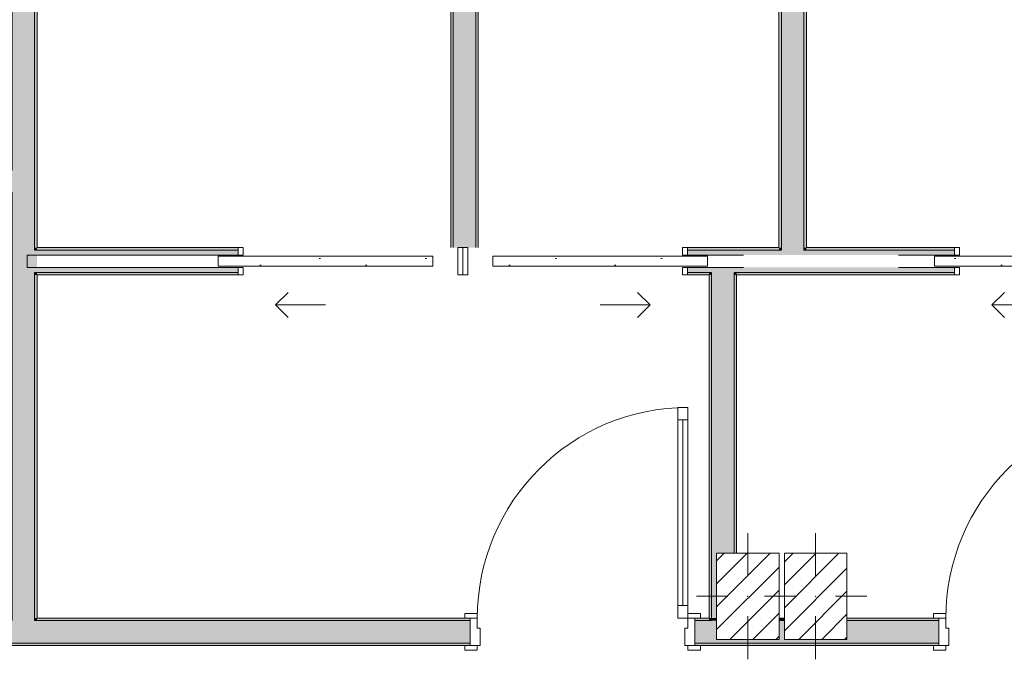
# Model space of a CAD drawing. Header units: millimetres. Extents: x -40968 to 11883, y -17757 to 4746.
# Tile 27 of 227: x -15676 to -11731, y -17139 to -14577. Entities that reach past the tile are written whole.
import ezdxf

# ---------------------------------------------------------------- set-up
doc = ezdxf.new("R2010")
doc.units = ezdxf.units.MM
doc.header["$MEASUREMENT"] = 0
doc.linetypes.add('Wipeout_Contour', pattern=[1000, 0, -1000])
for name, color, linetype in [('10_ESTR_Pilars', 7, 'Continuous'), ('12_FAÇ_Façana', 7, 'Continuous'), ('Puertas Archicad', 7, 'Continuous')]:
    doc.layers.add(name, color=color, linetype=linetype)
for name, color, linetype, lineweight in [('10_ESTR_Pilars_Pluma_Nº__20', 1, 'Continuous', 5), ('10_ESTR_Pilars_Pluma_Nº__28', 7, 'Continuous', 20), ('10_ESTR_Pilars_Pluma_Nº__42', 8, 'Continuous', 25), ('12_FAÇ_Façana_Pluma_Nº__7', 7, 'Continuous', 5), ('Puertas Archicad_Pluma_Nº__1', 7, 'Continuous', 5), ('Puertas Archicad_Pluma_Nº__7', 7, 'Continuous', 5)]:
    doc.layers.add(name, color=color, linetype=linetype, lineweight=lineweight)
for name, color, linetype, lineweight, true_color in [('12_FAÇ_Façana_Pluma_Nº__102', 7, 'Continuous', 5, 0xcccccc), ('12_FAÇ_Façana_Pluma_Nº__176', 7, 'Continuous', 15, 0x93a0c6), ('12_FAÇ_Façana_Pluma_Nº__3', 7, 'Continuous', 5, 0xa4a4a4), ('Puertas Archicad_Pluma_Nº__23', 7, 'Continuous', 5, 0xa4a4a6), ('Puertas Archicad_Pluma_Nº__3', 7, 'Continuous', 5, 0xa4a4a4)]:
    doc.layers.add(name, color=color, linetype=linetype, lineweight=lineweight, true_color=true_color)
pattern_1 = [(0, (0, 0), (0, 779.42), [48.75, -401.25]), (0, (225, 389.7), (0, 779.42), [48.75, -401.25]), (60, (0, 0), (-675, 389.7), [48.75, -401.25]), (60, (450, 0), (-675, 389.7), [48.75, -401.25]), (120, (48.75, 0), (675, 389.7), [48.75, -401.25]), (120, (498.75, 0), (675, 389.7), [48.75, -401.25]), (0, (0, 75), (0, 150), [0, -150, 0, -225]), (45, (75, 75), (-106.066, 106.066), [0, -112.5, 0, -187.5])]
pattern_2 = [(45, (0, 0), (-45.96194, 45.96194), [])]

# ---------------------------------------------------------------- blocks, each defined once
blk = doc.blocks.new('Puerta Corredera Exterior 27')
at = {"layer": 'Puertas Archicad', "linetype": 'Continuous', "lineweight": 0, "true_color": 0xffffff}
h = blk.add_hatch(dxfattribs=at)
h.set_pattern_fill('Hormigón_en_Masa_0001', style=0, pattern_type=2)
h.set_pattern_definition(pattern_1)
h.paths.add_polyline_path([(428.1, 45), (428.1, 5), (528.1, 5), (528.1, 45)])
h = blk.add_hatch(dxfattribs=at)
h.set_pattern_fill('Hormigón_en_Masa_0001', style=0, pattern_type=2)
h.set_pattern_definition(pattern_1)
h.paths.add_polyline_path([(1602.1, 5), (1602.1, 45), (1502.1, 45), (1502.1, 5)])
at = {"layer": 'Puertas Archicad_Pluma_Nº__1', "color": 7, "linetype": 'Continuous', "lineweight": 5}
for p, q in [((428.1, 45), (528.1, 45)), ((428.1, 5), (428.1, 45)), ((528.1, 45), (528.1, 5)), ((1502.1, 5), (1502.1, 45)), ((1502.1, 45), (1602.1, 45)), ((1602.1, 45), (1602.1, 5)), ((528.1, 5), (428.1, 5)), ((528.1, 25), (1502.1, 25)), ((1602.1, 5), (1502.1, 5))]:
    blk.add_line(p, q, dxfattribs=at)
at = {"layer": 'Puertas Archicad_Pluma_Nº__1', "color": 7, "linetype": 'Continuous', "lineweight": 5, "flags": 128}
for points in [[(528.1, 45), (1502.1, 45), (1502.1, 25), (528.1, 25)], [(528.1, 25), (1502.1, 25), (1502.1, 5), (528.1, 5)]]:
    blk.add_lwpolyline(points, close=True, dxfattribs=at)
at = {"layer": 'Puertas Archicad_Pluma_Nº__3', "color": 253, "linetype": 'Continuous', "lineweight": 5, "true_color": 0xa4a4a4}
for p, q in [((1215.1, 145), (1165.1, 195)), ((1015.1, 145), (1215.1, 145)), ((1215.1, 145), (1165.1, 95))]:
    blk.add_line(p, q, dxfattribs=at)
at = {"layer": 'Puertas Archicad_Pluma_Nº__7', "color": 7, "linetype": 'Continuous', "lineweight": 5}
for p, q in [((-577, 0), (-577, -110)), ((577, 0), (577, -110)), ((-587, -110), (-577, -110)), ((587, -110), (577, -110))]:
    blk.add_line(p, q, dxfattribs=at)
blk = doc.blocks.new('Muro_41_1', base_point=(-15716.1, -17084))
at = {"layer": '12_FAÇ_Façana_Pluma_Nº__102', "linetype": 'Continuous', "lineweight": 0, "true_color": 0xe5e5e5}
for points in [[(-15706.1, -12269), (-15616.1, -12269), (-15616.1, -12169), (-15706.1, -12169)], [(-15706.1, -12319), (-15616.1, -12319), (-15616.1, -12269), (-15706.1, -12269)], [(-15706.1, -12339), (-15616.1, -12339), (-15616.1, -12319), (-15706.1, -12319)], [(-15706.1, -12473), (-15616.1, -12473), (-15616.1, -12339), (-15706.1, -12339)], [(-15706.1, -13709.4), (-15616.1, -13709.4), (-15616.1, -13647), (-15706.1, -13647)], [(-15706.1, -13709.4), (-15706.1, -13799.4), (-15616.1, -13799.4), (-15616.1, -13709.4)], [(-15706.1, -13799.4), (-15706.1, -15179), (-15616.1, -15179), (-15616.1, -13799.4)], [(-15706.1, -15179), (-15706.1, -15269), (-15616.1, -15269), (-15616.1, -15179)], [(-15706.1, -15269), (-15706.1, -15499.4), (-15616.1, -15499.4), (-15616.1, -15269)], [(-15706.1, -15499.4), (-15706.1, -15589.4), (-15616.1, -15589.4), (-15616.1, -15499.4)], [(-15706.1, -15589.4), (-15706.1, -16974), (-15616.1, -16974), (-15616.1, -15589.4)], [(-15616.1, -16974), (-15706.1, -16974), (-15706.1, -16984), (-15616.1, -16984)]]:
    blk.add_hatch(color=254, dxfattribs=at).paths.add_polyline_path(points)
at = {"layer": '12_FAÇ_Façana_Pluma_Nº__176', "linetype": 'Continuous', "lineweight": 0, "true_color": 0x495063}
for points in [[(-15706.1, -12339), (-15716.1, -12339), (-15716.1, -12473), (-15706.1, -12473)], [(-15616.1, -12473), (-15606.1, -12473), (-15606.1, -12339), (-15616.1, -12339)], [(-15606.1, -12483), (-15606.1, -12473), (-15616.1, -12473), (-15716.1, -12473), (-15716.1, -12483)], [(-15606.1, -13647), (-15606.1, -13637), (-15716.1, -13637), (-15716.1, -13647), (-15616.1, -13647)], [(-15716.1, -13647), (-15716.1, -15169), (-15706.1, -15169), (-15706.1, -13647)], [(-15606.1, -13647), (-15616.1, -13647), (-15616.1, -13699.4), (-15606.1, -13699.4)], [(-15616.1, -13699.4), (-15616.1, -13709.4), (-15606.1, -13709.4), (-15606.1, -13699.4)], [(-15616.1, -13799.4), (-15616.1, -13809.4), (-15606.1, -13809.4), (-15606.1, -13799.4)], [(-15616.1, -13809.4), (-15616.1, -15489.4), (-15606.1, -15489.4), (-15606.1, -13809.4)], [(-15716.1, -15169), (-15716.1, -15179), (-15706.1, -15179), (-15706.1, -15169)], [(-15716.1, -15269), (-15716.1, -15279), (-15706.1, -15279), (-15706.1, -15269)], [(-15716.1, -15279), (-15716.1, -16974), (-15706.1, -16974), (-15706.1, -15279)], [(-15616.1, -15489.4), (-15616.1, -15499.4), (-15606.1, -15499.4), (-15606.1, -15489.4)], [(-15616.1, -15589.4), (-15616.1, -15599.4), (-15606.1, -15599.4), (-15606.1, -15589.4)], [(-15616.1, -15599.4), (-15616.1, -16974), (-15606.1, -16974), (-15606.1, -15599.4)]]:
    blk.add_hatch(color=251, dxfattribs=at).paths.add_polyline_path(points)
at = {"layer": '12_FAÇ_Façana_Pluma_Nº__7', "color": 7, "linetype": 'Continuous', "lineweight": 5}
for p, q in [((-15706.1, -12169), (-15706.1, -12269)), ((-15616.1, -12269), (-15616.1, -12169)), ((-15706.1, -12269), (-15706.1, -12319)), ((-15616.1, -12319), (-15616.1, -12269)), ((-15706.1, -12319), (-15706.1, -12339)), ((-15706.1, -12339), (-15706.1, -12473)), ((-15616.1, -12339), (-15616.1, -12319)), ((-15616.1, -12473), (-15616.1, -12339)), ((-15716.1, -12473), (-15716.1, -12483)), ((-15616.1, -12473), (-15716.1, -12473)), ((-15716.1, -12483), (-15606.1, -12483)), ((-15606.1, -12473), (-15606.1, -12483)), ((-15716.1, -13637), (-15606.1, -13637)), ((-15716.1, -13647), (-15716.1, -13637)), ((-15616.1, -13647), (-15716.1, -13647)), ((-15706.1, -13647), (-15706.1, -13709.4)), ((-15616.1, -13709.4), (-15616.1, -13647)), ((-15606.1, -13647), (-15606.1, -13637)), ((-15706.1, -13709.4), (-15706.1, -13799.4)), ((-15606.1, -13709.4), (-15616.1, -13709.4)), ((-15706.1, -13799.4), (-15706.1, -15179)), ((-15616.1, -13799.4), (-15606.1, -13799.4)), ((-15616.1, -15179), (-15616.1, -13799.4)), ((-15706.1, -15179), (-15716.1, -15179)), ((-15616.1, -15269), (-15616.1, -15179)), ((-15716.1, -15269), (-15706.1, -15269)), ((-15706.1, -15269), (-15706.1, -15499.4)), ((-15616.1, -15499.4), (-15616.1, -15269)), ((-15706.1, -15499.4), (-15706.1, -15589.4)), ((-15606.1, -15499.4), (-15616.1, -15499.4)), ((-15706.1, -15589.4), (-15706.1, -16974)), ((-15616.1, -15589.4), (-15606.1, -15589.4)), ((-15616.1, -16974), (-15616.1, -15589.4)), ((-15706.1, -16974), (-15706.1, -16984)), ((-15616.1, -16984), (-15616.1, -16974))]:
    blk.add_line(p, q, dxfattribs=at)
at = {"layer": '12_FAÇ_Façana_Pluma_Nº__7', "color": 7, "linetype": 'Continuous', "lineweight": 5, "flags": 128}
for points in [[(-15716.1, -12339), (-15716.1, -12473)], [(-15606.1, -12473), (-15606.1, -12339)], [(-15716.1, -13647), (-15716.1, -15169)], [(-15606.1, -13699.4), (-15606.1, -13647)], [(-15606.1, -15489.4), (-15606.1, -13809.4)], [(-15716.1, -15279), (-15716.1, -16974)], [(-15606.1, -16974), (-15606.1, -15599.4)]]:
    blk.add_lwpolyline(points, dxfattribs=at)
at = {"layer": 'Puertas Archicad', "color": 253, "linetype": 'Continuous', "lineweight": 5, "true_color": 0xa4a4a6, "xscale": -1, "zscale": 1000, "rotation": 90}
blk.add_blockref('Puerta Corredera Exterior 27', (-15716.1, -13060), dxfattribs=at)
blk = doc.blocks.new('Puerta 27_3')
at = {"layer": 'Puertas Archicad_Pluma_Nº__1', "color": 7, "linetype": 'Continuous', "lineweight": 5}
for p, q in [((382, 794), (382, 844)), ((382, 844), (422, 844)), ((422, 844), (422, 794)), ((422, 794), (382, 794)), ((402, 794), (402, 50)), ((382, 0), (382, 50)), ((382, 50), (422, 50)), ((422, 50), (422, 0)), ((-472, 0), (-472, 19)), ((-472, 19), (-422, 19)), ((-422, 0), (-472, 0)), ((-422, 0), (-450, 0)), ((-450, 0), (-450, -110)), ((-422, 19), (-422, 0)), ((-422, -40), (-422, 0)), ((422, 0), (382, 0)), ((422, 19), (472, 19)), ((422, 0), (422, 19)), ((472, 0), (422, 0)), ((450, 0), (422, 0)), ((422, 0), (422, -40)), ((450, -110), (450, 0)), ((472, 19), (472, 0)), ((-410, -40), (-422, -40)), ((-410, -110), (-410, -40)), ((422, -40), (410, -40)), ((410, -40), (410, -110)), ((-472, -129), (-472, -110)), ((-472, -110), (-422, -110)), ((-450, -110), (-410, -110)), ((-422, -110), (-422, -129)), ((410, -110), (450, -110)), ((422, -110), (472, -110)), ((422, -129), (422, -110)), ((472, -110), (472, -129)), ((-422, -129), (-472, -129)), ((472, -129), (422, -129))]:
    blk.add_line(p, q, dxfattribs=at)
at = {"layer": 'Puertas Archicad_Pluma_Nº__1', "color": 7, "linetype": 'Continuous', "lineweight": 5, "flags": 128}
for points in [[(402, 794), (402, 50), (382, 50), (382, 794)], [(422, 794), (422, 50), (402, 50), (402, 794)]]:
    blk.add_lwpolyline(points, close=True, dxfattribs=at)
at = {"layer": 'Puertas Archicad_Pluma_Nº__3', "color": 253, "linetype": 'Continuous', "lineweight": 5, "true_color": 0xa4a4a4}
blk.add_arc((422, 0), 844, 90, 180, dxfattribs=at)
at = {"layer": 'Puertas Archicad_Pluma_Nº__7', "color": 7, "linetype": 'Continuous', "lineweight": 5}
for p, q in [((-450, 0), (-472, 0)), ((-450, 0), (-472, 0)), ((-450, 0), (-450, -10)), ((-450, 0), (-450, -10)), ((450, 0), (450, -10)), ((450, 0), (450, -10)), ((450, 0), (472, 0)), ((450, 0), (472, 0)), ((-450, -10), (-450, -100)), ((-450, -10), (-450, -100)), ((450, -10), (450, -100)), ((450, -10), (450, -100)), ((-450, -110), (-472, -110)), ((-450, -110), (-472, -110)), ((-450, -100), (-450, -110)), ((-450, -100), (-450, -110)), ((450, -100), (450, -110)), ((450, -100), (450, -110)), ((450, -110), (472, -110)), ((450, -110), (472, -110))]:
    blk.add_line(p, q, dxfattribs=at)
blk = doc.blocks.new('Puerta 27_4')
at = {"layer": 'Puertas Archicad_Pluma_Nº__1', "color": 7, "linetype": 'Continuous', "lineweight": 5}
for p, q in [((382, 794), (382, 844)), ((382, 844), (422, 844)), ((422, 844), (422, 794)), ((422, 794), (382, 794)), ((402, 794), (402, 50)), ((382, 0), (382, 50)), ((382, 50), (422, 50)), ((422, 50), (422, 0)), ((-472, 0), (-472, 19)), ((-472, 19), (-422, 19)), ((-422, 0), (-472, 0)), ((-422, 0), (-450, 0)), ((-450, 0), (-450, -110)), ((-422, 19), (-422, 0)), ((-422, -40), (-422, 0)), ((422, 0), (382, 0)), ((422, 19), (472, 19)), ((422, 0), (422, 19)), ((472, 0), (422, 0)), ((450, 0), (422, 0)), ((422, 0), (422, -40)), ((450, -110), (450, 0)), ((472, 19), (472, 0)), ((-410, -40), (-422, -40)), ((-410, -110), (-410, -40)), ((422, -40), (410, -40)), ((410, -40), (410, -110)), ((-472, -129), (-472, -110)), ((-472, -110), (-422, -110)), ((-450, -110), (-410, -110)), ((-422, -110), (-422, -129)), ((410, -110), (450, -110)), ((422, -110), (472, -110)), ((422, -129), (422, -110)), ((472, -110), (472, -129)), ((-422, -129), (-472, -129)), ((472, -129), (422, -129))]:
    blk.add_line(p, q, dxfattribs=at)
at = {"layer": 'Puertas Archicad_Pluma_Nº__1', "color": 7, "linetype": 'Continuous', "lineweight": 5, "flags": 128}
for points in [[(402, 794), (402, 50), (382, 50), (382, 794)], [(422, 794), (422, 50), (402, 50), (402, 794)]]:
    blk.add_lwpolyline(points, close=True, dxfattribs=at)
at = {"layer": 'Puertas Archicad_Pluma_Nº__3', "color": 253, "linetype": 'Continuous', "lineweight": 5, "true_color": 0xa4a4a4}
blk.add_arc((422, 0), 844, 90, 180, dxfattribs=at)
at = {"layer": 'Puertas Archicad_Pluma_Nº__7', "color": 7, "linetype": 'Continuous', "lineweight": 5}
for p, q in [((-450, 0), (-472, 0)), ((-450, 0), (-472, 0)), ((-450, 0), (-450, -10)), ((-450, 0), (-450, -10)), ((450, 0), (450, -10)), ((450, 0), (450, -10)), ((450, 0), (472, 0)), ((450, 0), (472, 0)), ((-450, -10), (-450, -100)), ((-450, -10), (-450, -100)), ((450, -10), (450, -100)), ((450, -10), (450, -100)), ((-450, -110), (-472, -110)), ((-450, -110), (-472, -110)), ((-450, -100), (-450, -110)), ((-450, -100), (-450, -110)), ((450, -100), (450, -110)), ((450, -100), (450, -110)), ((450, -110), (472, -110)), ((450, -110), (472, -110))]:
    blk.add_line(p, q, dxfattribs=at)
blk = doc.blocks.new('Muro_42_1', base_point=(-18875.4, -17084))
at = {"layer": '12_FAÇ_Façana_Pluma_Nº__102', "linetype": 'Continuous', "lineweight": 0, "true_color": 0xe5e5e5}
for points in [[(-15616.1, -16984), (-15706.1, -16984), (-15706.1, -17074), (-15616.1, -17074)], [(-15616.1, -16984), (-15616.1, -17074), (-13870.4, -17074), (-13870.4, -16984)], [(-12903.6, -16984), (-12970.4, -16984), (-12970.4, -17074), (-12903.6, -17074)], [(-12903.6, -16984), (-12903.6, -17074), (-12813.6, -17074), (-12813.6, -17059), (-12883.6, -17059), (-12883.6, -16984)], [(-12633.6, -17059), (-12813.6, -17059), (-12813.6, -17074), (-11993.2, -17074), (-11993.2, -16984), (-12362.2, -16984), (-12362.2, -17059), (-12612.2, -17059), (-12612.2, -16984), (-12633.6, -16984)]]:
    blk.add_hatch(color=254, dxfattribs=at).paths.add_polyline_path(points)
at = {"layer": '12_FAÇ_Façana_Pluma_Nº__176', "linetype": 'Continuous', "lineweight": 0, "true_color": 0x495063}
for points in [[(-15606.1, -16974), (-15616.1, -16974), (-15616.1, -16984), (-15606.1, -16984)], [(-15606.1, -16974), (-15606.1, -16984), (-13870.4, -16984), (-13870.4, -16974)], [(-12970.4, -16984), (-12913.6, -16984), (-12913.6, -16974), (-12970.4, -16974)], [(-12903.6, -16974), (-12913.6, -16974), (-12913.6, -16984), (-12903.6, -16984)], [(-12612.2, -16974), (-12633.6, -16974), (-12633.6, -16984), (-12612.2, -16984)], [(-12362.2, -16984), (-11993.2, -16984), (-11993.2, -16974), (-12362.2, -16974)], [(-18875.4, -17084), (-13870.4, -17084), (-13870.4, -17074), (-18875.4, -17074)], [(-12970.4, -17074), (-12970.4, -17084), (-11993.2, -17084), (-11993.2, -17074)]]:
    blk.add_hatch(color=251, dxfattribs=at).paths.add_polyline_path(points)
at = {"layer": '12_FAÇ_Façana_Pluma_Nº__7', "color": 7, "linetype": 'Continuous', "lineweight": 5}
for p, q in [((-15616.1, -16984), (-15616.1, -16974)), ((-13870.4, -16984), (-15616.1, -16984)), ((-13870.4, -16974), (-13892.4, -16974)), ((-13870.4, -16974), (-13870.4, -16984)), ((-13870.4, -16984), (-13870.4, -17074)), ((-12970.4, -16974), (-12948.4, -16974)), ((-12970.4, -16974), (-12970.4, -16984)), ((-12903.6, -16984), (-12970.4, -16984)), ((-12970.4, -16984), (-12970.4, -17074)), ((-12903.6, -16974), (-12903.6, -16984)), ((-12612.2, -16984), (-12633.6, -16984)), ((-11993.2, -16984), (-12362.2, -16984)), ((-11993.2, -16974), (-12015.2, -16974)), ((-11993.2, -16974), (-11993.2, -16984)), ((-11993.2, -16984), (-11993.2, -17074)), ((-15706.1, -17074), (-15616.1, -17074)), ((-15616.1, -17074), (-13870.4, -17074)), ((-13870.4, -17074), (-13870.4, -17084)), ((-12970.4, -17074), (-12903.6, -17074)), ((-12970.4, -17074), (-12970.4, -17084)), ((-12903.6, -17074), (-12813.6, -17074)), ((-12813.6, -17074), (-11993.2, -17074)), ((-11993.2, -17074), (-11993.2, -17084)), ((-13870.4, -17084), (-13892.4, -17084)), ((-12970.4, -17084), (-12948.4, -17084)), ((-11993.2, -17084), (-12015.2, -17084))]:
    blk.add_line(p, q, dxfattribs=at)
at = {"layer": '12_FAÇ_Façana_Pluma_Nº__7', "color": 7, "linetype": 'Continuous', "lineweight": 5, "flags": 128}
for points in [[(-13870.4, -16974), (-15606.1, -16974)], [(-12913.6, -16974), (-12970.4, -16974)], [(-12612.2, -16974), (-12633.6, -16974)], [(-11993.2, -16974), (-12362.2, -16974)], [(-18875.4, -17084), (-13870.4, -17084)], [(-12970.4, -17084), (-11993.2, -17084)]]:
    blk.add_lwpolyline(points, dxfattribs=at)
at = {"layer": 'Puertas Archicad', "color": 253, "linetype": 'Continuous', "lineweight": 5, "true_color": 0xa4a4a6, "zscale": 1000}
for name, p in [('Puerta 27_3', (-13420.4, -16974)), ('Puerta 27_4', (-11543.2, -16974))]:
    blk.add_blockref(name, p, dxfattribs=at)
blk = doc.blocks.new('Muro_53_1', base_point=(-13948.9, -15599.4))
at = {"layer": '12_FAÇ_Façana_Pluma_Nº__102', "linetype": 'Continuous', "lineweight": 0, "true_color": 0xe5e5e5}
blk.add_hatch(color=254, dxfattribs=at).paths.add_polyline_path([(-13848.9, -15489.4), (-13848.9, -13809.4), (-13938.9, -13809.4), (-13938.9, -15489.4)])
at = {"layer": '12_FAÇ_Façana_Pluma_Nº__176', "linetype": 'Continuous', "lineweight": 0, "true_color": 0x495063}
for points in [[(-13948.9, -13809.4), (-13948.9, -15489.4), (-13938.9, -15489.4), (-13938.9, -13809.4)], [(-13838.9, -15489.4), (-13838.9, -13809.4), (-13848.9, -13809.4), (-13848.9, -15489.4)]]:
    blk.add_hatch(color=251, dxfattribs=at).paths.add_polyline_path(points)
at = {"layer": '12_FAÇ_Façana_Pluma_Nº__7', "color": 7, "linetype": 'Continuous', "lineweight": 5}
for p, q in [((-13938.9, -13809.4), (-13938.9, -15489.4)), ((-13848.9, -15489.4), (-13848.9, -13809.4))]:
    blk.add_line(p, q, dxfattribs=at)
at = {"layer": '12_FAÇ_Façana_Pluma_Nº__7', "color": 7, "linetype": 'Continuous', "lineweight": 5, "flags": 128}
for points in [[(-13948.9, -13809.4), (-13948.9, -15489.4)], [(-13838.9, -15489.4), (-13838.9, -13809.4)]]:
    blk.add_lwpolyline(points, dxfattribs=at)
blk = doc.blocks.new('Puerta Corredera Empotrada 27')
at = {"layer": 'Puertas Archicad', "linetype": 'Continuous', "lineweight": 0, "true_color": 0xffffff}
h = blk.add_hatch(dxfattribs=at)
h.set_pattern_fill('Hormigón_en_Masa_0001', style=0, pattern_type=2)
h.set_pattern_definition(pattern_1)
h.paths.add_polyline_path([(-330, -35), (-330, -75), (530, -75), (530, -35)])
at = {"layer": 'Puertas Archicad_Pluma_Nº__23', "color": 253, "linetype": 'Continuous', "lineweight": 5, "true_color": 0xa4a4a6}
for p, q in [((-430, 0), (-450, 0)), ((-450, 0), (-450, -110)), ((-430, -110), (-430, 0)), ((450, 0), (430, 0)), ((430, 0), (430, -30)), ((450, -30), (450, 0)), ((430, -30), (450, -30)), ((-450, -110), (-430, -110)), ((450, -80), (430, -80)), ((430, -80), (430, -110)), ((430, -110), (450, -110)), ((450, -110), (450, -80))]:
    blk.add_line(p, q, dxfattribs=at)
at = {"layer": 'Puertas Archicad_Pluma_Nº__3', "color": 253, "linetype": 'Continuous', "lineweight": 5, "true_color": 0xa4a4a4}
for p, q in [((300, 120), (250, 170)), ((100, 120), (300, 120)), ((300, 120), (250, 70)), ((-330, -35), (530, -35)), ((-330, -75), (-330, -35)), ((530, -35), (530, -75)), ((530, -75), (-330, -75))]:
    blk.add_line(p, q, dxfattribs=at)
at = {"layer": 'Puertas Archicad_Pluma_Nº__7', "color": 7, "linetype": 'Continuous', "lineweight": 5}
for p, q in [((-450, -10), (-450, 0)), ((-450, -10), (-450, 0)), ((450, -10), (450, 0)), ((450, -10), (450, 0)), ((-450, -100), (-450, -10)), ((-450, -100), (-450, -10)), ((450, -30), (450, -10)), ((450, -30), (450, -10)), ((-450, -110), (-450, -100)), ((-450, -110), (-450, -100)), ((450, -100), (450, -80)), ((450, -100), (450, -80)), ((450, -110), (450, -100)), ((450, -110), (450, -100))]:
    blk.add_line(p, q, dxfattribs=at)
blk = doc.blocks.new('Puerta Corredera Empotrada 27_2')
at = {"layer": 'Puertas Archicad', "linetype": 'Continuous', "lineweight": 0, "true_color": 0xffffff}
h = blk.add_hatch(dxfattribs=at)
h.set_pattern_fill('Hormigón_en_Masa_0001', style=0, pattern_type=2)
h.set_pattern_definition(pattern_1)
h.paths.add_polyline_path([(-330, -35), (-330, -75), (530, -75), (530, -35)])
at = {"layer": 'Puertas Archicad_Pluma_Nº__23', "color": 253, "linetype": 'Continuous', "lineweight": 5, "true_color": 0xa4a4a6}
for p, q in [((-430, 0), (-450, 0)), ((-450, 0), (-450, -110)), ((-430, -110), (-430, 0)), ((450, 0), (430, 0)), ((430, 0), (430, -30)), ((450, -30), (450, 0)), ((430, -30), (450, -30)), ((-450, -110), (-430, -110)), ((450, -80), (430, -80)), ((430, -80), (430, -110)), ((430, -110), (450, -110)), ((450, -110), (450, -80))]:
    blk.add_line(p, q, dxfattribs=at)
at = {"layer": 'Puertas Archicad_Pluma_Nº__3', "color": 253, "linetype": 'Continuous', "lineweight": 5, "true_color": 0xa4a4a4}
for p, q in [((300, 120), (250, 170)), ((100, 120), (300, 120)), ((300, 120), (250, 70)), ((-330, -35), (530, -35)), ((-330, -75), (-330, -35)), ((530, -35), (530, -75)), ((530, -75), (-330, -75))]:
    blk.add_line(p, q, dxfattribs=at)
at = {"layer": 'Puertas Archicad_Pluma_Nº__7', "color": 7, "linetype": 'Continuous', "lineweight": 5}
for p, q in [((-450, -10), (-450, 0)), ((-450, -10), (-450, 0)), ((450, -10), (450, 0)), ((450, -10), (450, 0)), ((-450, -100), (-450, -10)), ((-450, -100), (-450, -10)), ((450, -30), (450, -10)), ((450, -30), (450, -10)), ((-450, -110), (-450, -100)), ((-450, -110), (-450, -100)), ((450, -100), (450, -80)), ((450, -100), (450, -80)), ((450, -110), (450, -100)), ((450, -110), (450, -100))]:
    blk.add_line(p, q, dxfattribs=at)
blk = doc.blocks.new('Muro_54_1', base_point=(-10437.9, -15599.4))
at = {"layer": '12_FAÇ_Façana_Pluma_Nº__102', "linetype": 'Continuous', "lineweight": 0, "true_color": 0xe5e5e5}
for points in [[(-15616.1, -15499.4), (-15616.1, -15589.4), (-15606.1, -15589.4), (-15606.1, -15499.4)], [(-15606.1, -15519.4), (-14800.5, -15519.4), (-14800.5, -15499.4), (-15606.1, -15499.4)], [(-13000.5, -15499.4), (-13000.5, -15519.4), (-12903.6, -15519.4), (-12903.6, -15499.4)], [(-12903.6, -15499.4), (-12903.6, -15519.4), (-12813.6, -15519.4), (-12813.6, -15499.4)], [(-12813.6, -15499.4), (-12813.6, -15519.4), (-12624.2, -15519.4), (-12624.2, -15499.4)], [(-12624.2, -15499.4), (-12624.2, -15519.4), (-12534.2, -15519.4), (-12534.2, -15499.4)], [(-11930.9, -15499.4), (-12534.2, -15499.4), (-12534.2, -15519.4), (-12155.5, -15519.4), (-11930.9, -15519.4)], [(-15606.1, -15569.4), (-15606.1, -15589.4), (-14800.5, -15589.4), (-14800.5, -15569.4)], [(-13000.5, -15589.4), (-12903.6, -15589.4), (-12903.6, -15569.4), (-13000.5, -15569.4)], [(-12903.6, -15589.4), (-12813.6, -15589.4), (-12813.6, -15569.4), (-12903.6, -15569.4)], [(-12813.6, -15589.4), (-12624.2, -15589.4), (-12624.2, -15569.4), (-12813.6, -15569.4)], [(-12624.2, -15589.4), (-12534.2, -15589.4), (-12534.2, -15569.4), (-12624.2, -15569.4)], [(-12534.2, -15569.4), (-12534.2, -15589.4), (-11930.9, -15589.4), (-11930.9, -15569.4), (-12155.5, -15569.4)]]:
    blk.add_hatch(color=254, dxfattribs=at).paths.add_polyline_path(points)
at = {"layer": '12_FAÇ_Façana_Pluma_Nº__176', "linetype": 'Continuous', "lineweight": 0, "true_color": 0x495063}
for points in [[(-15606.1, -15489.4), (-15606.1, -15499.4), (-14800.5, -15499.4), (-14800.5, -15489.4)], [(-12634.2, -15489.4), (-13000.5, -15489.4), (-13000.5, -15499.4), (-12634.2, -15499.4)], [(-12634.2, -15499.4), (-12624.2, -15499.4), (-12624.2, -15489.4), (-12634.2, -15489.4)], [(-12534.2, -15499.4), (-12524.2, -15499.4), (-12524.2, -15489.4), (-12534.2, -15489.4)], [(-11930.9, -15489.4), (-12524.2, -15489.4), (-12524.2, -15499.4), (-11930.9, -15499.4)], [(-15606.1, -15589.4), (-15606.1, -15599.4), (-14800.5, -15599.4), (-14800.5, -15589.4)], [(-13000.5, -15599.4), (-12913.6, -15599.4), (-12913.6, -15589.4), (-13000.5, -15589.4)], [(-12913.6, -15599.4), (-12903.6, -15599.4), (-12903.6, -15589.4), (-12913.6, -15589.4)], [(-12813.6, -15599.4), (-12803.6, -15599.4), (-12803.6, -15589.4), (-12813.6, -15589.4)], [(-11930.9, -15589.4), (-12803.6, -15589.4), (-12803.6, -15599.4), (-11930.9, -15599.4)]]:
    blk.add_hatch(color=251, dxfattribs=at).paths.add_polyline_path(points)
at = {"layer": '12_FAÇ_Façana_Pluma_Nº__3', "color": 253, "linetype": 'Continuous', "lineweight": 5, "true_color": 0xa4a4a4}
for p, q in [((-15645.5, -15519.4), (-14800.5, -15519.4)), ((-15645.5, -15569.4), (-15645.5, -15519.4)), ((-12775.9, -15519.4), (-13000.5, -15519.4)), ((-12155.5, -15519.4), (-11930.9, -15519.4)), ((-14800.5, -15569.4), (-15645.5, -15569.4)), ((-13000.5, -15569.4), (-12775.9, -15569.4)), ((-11930.9, -15569.4), (-12155.5, -15569.4))]:
    blk.add_line(p, q, dxfattribs=at)
at = {"layer": '12_FAÇ_Façana_Pluma_Nº__7', "color": 7, "linetype": 'Continuous', "lineweight": 5}
for p, q in [((-15606.1, -15499.4), (-15616.1, -15499.4)), ((-14800.5, -15499.4), (-15606.1, -15499.4)), ((-14800.5, -15489.4), (-14800.5, -15499.4)), ((-14800.5, -15499.4), (-14800.5, -15519.4)), ((-13000.5, -15489.4), (-13000.5, -15499.4)), ((-12903.6, -15499.4), (-13000.5, -15499.4)), ((-13000.5, -15499.4), (-13000.5, -15519.4)), ((-12813.6, -15499.4), (-12903.6, -15499.4)), ((-12624.2, -15499.4), (-12813.6, -15499.4)), ((-12624.2, -15489.4), (-12624.2, -15499.4)), ((-12534.2, -15499.4), (-12534.2, -15489.4)), ((-11930.9, -15499.4), (-12534.2, -15499.4)), ((-11930.9, -15489.4), (-11930.9, -15499.4)), ((-11930.9, -15499.4), (-11930.9, -15519.4)), ((-14800.5, -15569.4), (-14800.5, -15589.4)), ((-13000.5, -15569.4), (-13000.5, -15589.4)), ((-11930.9, -15569.4), (-11930.9, -15589.4)), ((-15616.1, -15589.4), (-15606.1, -15589.4)), ((-15606.1, -15589.4), (-14800.5, -15589.4)), ((-14800.5, -15589.4), (-14800.5, -15599.4)), ((-13000.5, -15589.4), (-12903.6, -15589.4)), ((-13000.5, -15589.4), (-13000.5, -15599.4)), ((-12903.6, -15589.4), (-12903.6, -15599.4)), ((-12813.6, -15599.4), (-12813.6, -15589.4)), ((-12813.6, -15589.4), (-12624.2, -15589.4)), ((-12624.2, -15589.4), (-12534.2, -15589.4)), ((-12534.2, -15589.4), (-11930.9, -15589.4)), ((-11930.9, -15589.4), (-11930.9, -15599.4))]:
    blk.add_line(p, q, dxfattribs=at)
at = {"layer": '12_FAÇ_Façana_Pluma_Nº__7', "color": 7, "linetype": 'Continuous', "lineweight": 5, "flags": 128}
for points in [[(-14800.5, -15489.4), (-15606.1, -15489.4)], [(-12634.2, -15489.4), (-13000.5, -15489.4)], [(-11930.9, -15489.4), (-12524.2, -15489.4)], [(-15606.1, -15599.4), (-14800.5, -15599.4)], [(-13000.5, -15599.4), (-12913.6, -15599.4)], [(-12803.6, -15599.4), (-11930.9, -15599.4)]]:
    blk.add_lwpolyline(points, dxfattribs=at)
at = {"layer": 'Puertas Archicad', "color": 253, "linetype": 'Continuous', "lineweight": 5, "true_color": 0xa4a4a6, "zscale": 1000, "rotation": 180}
for p in [(-14350.5, -15599.4), (-11480.9, -15599.4)]:
    blk.add_blockref('Puerta Corredera Empotrada 27', p, dxfattribs=at)
at = {"layer": 'Puertas Archicad', "color": 253, "linetype": 'Continuous', "lineweight": 5, "true_color": 0xa4a4a6, "xscale": -1, "zscale": 1000, "rotation": 180}
blk.add_blockref('Puerta Corredera Empotrada 27_2', (-13450.5, -15599.4), dxfattribs=at)
blk = doc.blocks.new('Muro_55_1', base_point=(-12913.6, -17084))
at = {"layer": '12_FAÇ_Façana_Pluma_Nº__102', "linetype": 'Continuous', "lineweight": 0, "true_color": 0xe5e5e5}
for points in [[(-12903.6, -15599.4), (-12813.6, -15599.4), (-12813.6, -15589.4), (-12903.6, -15589.4)], [(-12813.6, -15599.4), (-12903.6, -15599.4), (-12903.6, -16974), (-12883.6, -16974), (-12883.6, -16714), (-12813.6, -16714)], [(-12903.6, -16974), (-12903.6, -16984), (-12883.6, -16984), (-12883.6, -16974)]]:
    blk.add_hatch(color=254, dxfattribs=at).paths.add_polyline_path(points)
at = {"layer": '12_FAÇ_Façana_Pluma_Nº__176', "linetype": 'Continuous', "lineweight": 0, "true_color": 0x495063}
for points in [[(-12913.6, -15599.4), (-12913.6, -16974), (-12903.6, -16974), (-12903.6, -15599.4)], [(-12813.6, -16714), (-12803.6, -16714), (-12803.6, -15599.4), (-12813.6, -15599.4)]]:
    blk.add_hatch(color=251, dxfattribs=at).paths.add_polyline_path(points)
at = {"layer": '12_FAÇ_Façana_Pluma_Nº__7', "color": 7, "linetype": 'Continuous', "lineweight": 5}
for p, q in [((-12903.6, -15589.4), (-12903.6, -15599.4)), ((-12903.6, -15599.4), (-12903.6, -16974)), ((-12813.6, -15599.4), (-12813.6, -15589.4)), ((-12813.6, -16714), (-12813.6, -15599.4)), ((-12903.6, -16974), (-12903.6, -16984))]:
    blk.add_line(p, q, dxfattribs=at)
at = {"layer": '12_FAÇ_Façana_Pluma_Nº__7', "color": 7, "linetype": 'Continuous', "lineweight": 5, "flags": 128}
for points in [[(-12913.6, -15599.4), (-12913.6, -16974)], [(-12803.6, -16714), (-12803.6, -15599.4)]]:
    blk.add_lwpolyline(points, dxfattribs=at)
blk = doc.blocks.new('Muro_57_1', base_point=(-12634.2, -15599.4))
at = {"layer": '12_FAÇ_Façana_Pluma_Nº__102', "linetype": 'Continuous', "lineweight": 0, "true_color": 0xe5e5e5}
for points in [[(-12624.2, -13809.4), (-12534.2, -13809.4), (-12534.2, -13799.4), (-12624.2, -13799.4)], [(-12534.2, -15489.4), (-12534.2, -13809.4), (-12624.2, -13809.4), (-12624.2, -15489.4)], [(-12624.2, -15499.4), (-12534.2, -15499.4), (-12534.2, -15489.4), (-12624.2, -15489.4)]]:
    blk.add_hatch(color=254, dxfattribs=at).paths.add_polyline_path(points)
at = {"layer": '12_FAÇ_Façana_Pluma_Nº__176', "linetype": 'Continuous', "lineweight": 0, "true_color": 0x495063}
for points in [[(-12634.2, -13809.4), (-12634.2, -15489.4), (-12624.2, -15489.4), (-12624.2, -13809.4)], [(-12524.2, -15489.4), (-12524.2, -13809.4), (-12534.2, -13809.4), (-12534.2, -15489.4)]]:
    blk.add_hatch(color=251, dxfattribs=at).paths.add_polyline_path(points)
at = {"layer": '12_FAÇ_Façana_Pluma_Nº__7', "color": 7, "linetype": 'Continuous', "lineweight": 5}
for p, q in [((-12624.2, -13799.4), (-12624.2, -13809.4)), ((-12534.2, -13809.4), (-12534.2, -13799.4)), ((-12624.2, -13809.4), (-12624.2, -15489.4)), ((-12534.2, -15489.4), (-12534.2, -13809.4)), ((-12624.2, -15489.4), (-12624.2, -15499.4)), ((-12534.2, -15499.4), (-12534.2, -15489.4))]:
    blk.add_line(p, q, dxfattribs=at)
at = {"layer": '12_FAÇ_Façana_Pluma_Nº__7', "color": 7, "linetype": 'Continuous', "lineweight": 5, "flags": 128}
for points in [[(-12634.2, -13809.4), (-12634.2, -15489.4)], [(-12524.2, -15489.4), (-12524.2, -13809.4)]]:
    blk.add_lwpolyline(points, dxfattribs=at)
blk = doc.blocks.new('Pilar_23_1', base_point=(-12758.6, -16886.5))
at = {"color": 254, "linetype": 'Wipeout_Contour', "lineweight": 0, "ltscale": 84659.834161}
blk.add_wipeout([(-12883.6, -17059), (-12633.6, -17059), (-12633.6, -16714), (-12883.6, -16714)], dxfattribs=at).dxf.layer = '10_ESTR_Pilars'
at = {"layer": '10_ESTR_Pilars_Pluma_Nº__42', "linetype": 'Continuous', "lineweight": 25}
h = blk.add_hatch(dxfattribs=at)
h.set_pattern_fill('00_GCT_trama_45º_e1_400__05', color=8, style=0, pattern_type=2)
h.set_pattern_definition(pattern_2)
h.paths.add_polyline_path([(-12883.6, -17059), (-12633.6, -17059), (-12633.6, -16714), (-12883.6, -16714)])
at = {"layer": '10_ESTR_Pilars_Pluma_Nº__20', "color": 1, "linetype": 'Continuous', "lineweight": 5}
for p, q in [((-12758.6, -16806.5), (-12758.6, -16634)), ((-12838.6, -16886.5), (-12963.6, -16886.5)), ((-12678.6, -16886.5), (-12553.6, -16886.5)), ((-12758.6, -16966.5), (-12758.6, -17139))]:
    blk.add_line(p, q, dxfattribs=at)
blk.add_point((-12758.6, -16886.5), dxfattribs=at)
at = {"layer": '10_ESTR_Pilars_Pluma_Nº__28', "color": 7, "linetype": 'Continuous', "lineweight": 20, "flags": 128}
blk.add_lwpolyline([(-12883.6, -17059), (-12633.6, -17059), (-12633.6, -16714), (-12883.6, -16714)], close=True, dxfattribs=at)
blk = doc.blocks.new('Pilar_24_1', base_point=(-12487.2, -16886.5))
at = {"color": 254, "linetype": 'Wipeout_Contour', "lineweight": 0, "ltscale": 84009.856911}
blk.add_wipeout([(-12612.2, -17059), (-12362.2, -17059), (-12362.2, -16714), (-12612.2, -16714)], dxfattribs=at).dxf.layer = '10_ESTR_Pilars'
at = {"layer": '10_ESTR_Pilars_Pluma_Nº__42', "linetype": 'Continuous', "lineweight": 25}
h = blk.add_hatch(dxfattribs=at)
h.set_pattern_fill('00_GCT_trama_45º_e1_400__05', color=8, style=0, pattern_type=2)
h.set_pattern_definition(pattern_2)
h.paths.add_polyline_path([(-12612.2, -17059), (-12362.2, -17059), (-12362.2, -16714), (-12612.2, -16714)])
at = {"layer": '10_ESTR_Pilars_Pluma_Nº__20', "color": 1, "linetype": 'Continuous', "lineweight": 5}
for p, q in [((-12487.2, -16806.5), (-12487.2, -16634)), ((-12567.2, -16886.5), (-12692.2, -16886.5)), ((-12407.2, -16886.5), (-12282.2, -16886.5)), ((-12487.2, -16966.5), (-12487.2, -17139))]:
    blk.add_line(p, q, dxfattribs=at)
blk.add_point((-12487.2, -16886.5), dxfattribs=at)
at = {"layer": '10_ESTR_Pilars_Pluma_Nº__28', "color": 7, "linetype": 'Continuous', "lineweight": 20, "flags": 128}
blk.add_lwpolyline([(-12612.2, -17059), (-12362.2, -17059), (-12362.2, -16714), (-12612.2, -16714)], close=True, dxfattribs=at)

msp = doc.modelspace()

# ---------------------------------------------------------------- block references
at = {"layer": '12_FAÇ_Façana', "color": 7, "lineweight": 20}
for name, p in [('Muro_41_1', (-15716.109, -17083.976)), ('Muro_57_1', (-12634.191, -15599.377)), ('Muro_53_1', (-13948.895, -15599.377)), ('Muro_54_1', (-10437.894, -15599.377)), ('Muro_55_1', (-12913.597, -17083.976)), ('Muro_42_1', (-18875.392, -17083.976))]:
    msp.add_blockref(name, p, dxfattribs=at)

# ---------------------------------------------------------------- next in the draw order: block references
at = {"layer": '10_ESTR_Pilars', "color": 7, "lineweight": 20}
msp.add_blockref('Pilar_23_1', (-12758.597, -16886.476), dxfattribs=at)

# ---------------------------------------------------------------- next in the draw order: block references
msp.add_blockref('Pilar_24_1', (-12487.192, -16886.476), dxfattribs=at)

doc.saveas('drawing.dxf')
